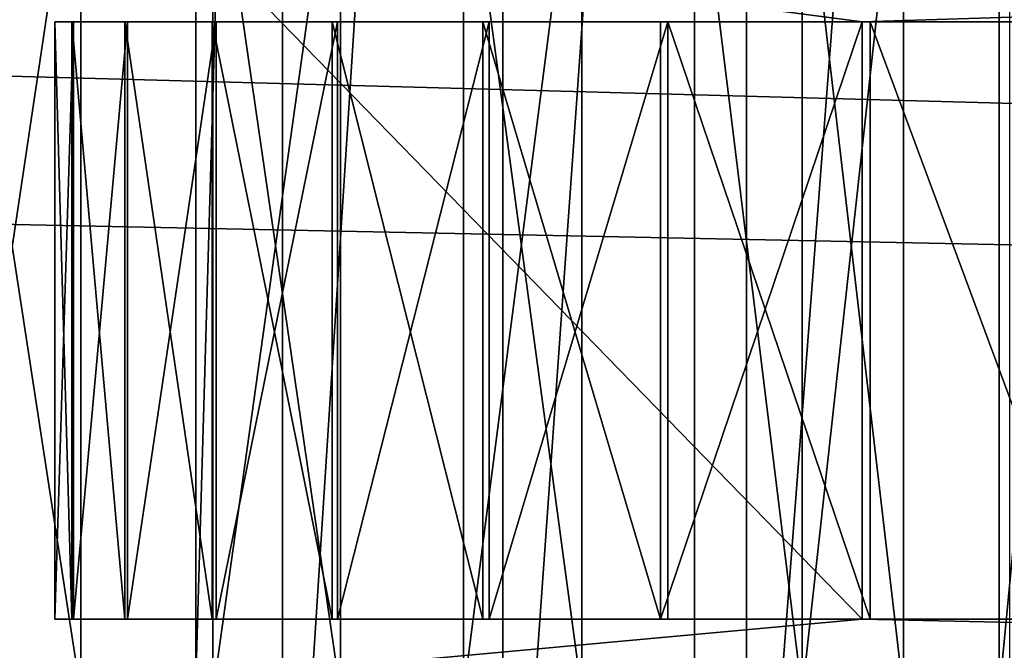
# Model space of a CAD drawing. Extents: x -340 to 340, y -36 to 33.
# Tile 138 of 252: x 237.22 to 240.51, y 20.69 to 22.8. Entities that reach past the tile are written whole.
import ezdxf

# ---------------------------------------------------------------- set-up
doc = ezdxf.new("R2010")
doc.units = 0
doc.header["$LTSCALE"] = 25.4
doc.layers.get('0').update_dxf_attribs({"color": 13, "linetype": 'CONTINUOUS'})

# ---------------------------------------------------------------- blocks, each defined once
blk = doc.blocks.new('OSLO-LED-60-7521-7517_STL')
at = {"color": 0}
for p, q in [((238.0967, 30.5473, 135.9823), (238.0967, 19.0473, 135.9823)), ((238.0967, 30.5473, 135.9823), (238.0967, 19.0473, 135.9823)), ((238.8343, 30.5473, 135.3355), (238.8343, 19.0473, 135.3355)), ((238.8343, 30.5473, 135.3355), (238.8343, 19.0473, 135.3355)), ((239.65, 30.5473, 134.7904), (239.65, 19.0473, 134.7904)), ((239.65, 30.5473, 134.7904), (239.65, 19.0473, 134.7904)), ((237.8071, 20.5932, 136.2886), (237.8071, 23.0913, 136.2886)), ((237.8071, 20.5932, 136.2886), (237.8071, 23.0913, 136.2886)), ((237.3966, 22.7973, 142.1469), (237.3342, 22.7973, 141.3019)), ((237.3342, 22.7973, 141.3019), (237.3342, 20.7973, 141.3019)), ((237.3342, 22.7973, 141.3019), (237.392, 22.7973, 140.4565)), ((237.3342, 22.7973, 141.3019), (237.3342, 20.7973, 141.3019)), ((237.3342, 22.7973, 141.3019), (237.392, 22.7973, 140.4565)), ((237.3966, 22.7973, 142.1469), (237.3342, 22.7973, 141.3019)), ((237.392, 22.7973, 140.4565), (237.392, 20.7973, 140.4565)), ((237.392, 22.7973, 140.4565), (237.5689, 22.7973, 139.6278)), ((237.392, 22.7973, 140.4565), (237.392, 20.7973, 140.4565)), ((237.392, 22.7973, 140.4565), (237.5689, 22.7973, 139.6278)), ((237.578, 22.7973, 142.9746), (237.3966, 22.7973, 142.1469)), ((237.3966, 22.7973, 142.1469), (237.3966, 20.7973, 142.1469)), ((237.3966, 22.7973, 142.1469), (237.3966, 20.7973, 142.1469)), ((237.578, 22.7973, 142.9746), (237.3966, 22.7973, 142.1469)), ((237.5689, 22.7973, 139.6278), (237.5689, 20.7973, 139.6278)), ((237.5689, 22.7973, 139.6278), (237.8613, 22.7973, 138.8325)), ((237.5689, 22.7973, 139.6278), (237.5689, 20.7973, 139.6278)), ((237.5689, 22.7973, 139.6278), (237.8613, 22.7973, 138.8325)), ((237.8747, 22.7973, 143.7683), (237.578, 22.7973, 142.9746)), ((237.578, 22.7973, 142.9746), (237.578, 20.7973, 142.9746)), ((237.578, 22.7973, 142.9746), (237.578, 20.7973, 142.9746)), ((237.8747, 22.7973, 143.7683), (237.578, 22.7973, 142.9746)), ((237.8613, 22.7973, 138.8325), (237.8613, 20.7973, 138.8325)), ((237.8613, 22.7973, 138.8325), (238.2633, 22.7973, 138.0866)), ((237.8613, 22.7973, 138.8325), (237.8613, 20.7973, 138.8325)), ((237.8613, 22.7973, 138.8325), (238.2633, 22.7973, 138.0866)), ((238.2808, 22.7973, 144.512), (237.8747, 22.7973, 143.7683)), ((237.8747, 22.7973, 143.7683), (237.8747, 20.7973, 143.7683)), ((237.8747, 22.7973, 143.7683), (237.8747, 20.7973, 143.7683)), ((238.2808, 22.7973, 144.512), (237.8747, 22.7973, 143.7683)), ((238.2633, 22.7973, 138.0866), (238.2633, 20.7973, 138.0866)), ((238.2633, 22.7973, 138.0866), (238.7669, 22.7973, 137.4051)), ((238.2633, 22.7973, 138.0866), (238.2633, 20.7973, 138.0866)), ((238.2633, 22.7973, 138.0866), (238.7669, 22.7973, 137.4051)), ((238.788, 22.7973, 145.1908), (238.2808, 22.7973, 144.512)), ((238.2808, 22.7973, 144.512), (238.2808, 20.7973, 144.512)), ((238.2808, 22.7973, 144.512), (238.2808, 20.7973, 144.512)), ((238.788, 22.7973, 145.1908), (238.2808, 22.7973, 144.512)), ((238.7669, 22.7973, 137.4051), (238.7669, 20.7973, 137.4051)), ((238.7669, 22.7973, 137.4051), (239.3618, 22.7973, 136.8017)), ((238.7669, 22.7973, 137.4051), (238.7669, 20.7973, 137.4051)), ((238.7669, 22.7973, 137.4051), (239.3618, 22.7973, 136.8017)), ((239.3863, 22.7973, 145.7909), (238.788, 22.7973, 145.1908)), ((238.788, 22.7973, 145.1908), (238.788, 20.7973, 145.1908)), ((238.788, 22.7973, 145.1908), (238.788, 20.7973, 145.1908)), ((239.3863, 22.7973, 145.7909), (238.788, 22.7973, 145.1908)), ((239.3618, 22.7973, 136.8017), (239.3618, 20.7973, 136.8017)), ((239.3618, 22.7973, 136.8017), (240.0361, 22.7973, 136.2886)), ((239.3618, 22.7973, 136.8017), (239.3618, 20.7973, 136.8017)), ((239.3618, 22.7973, 136.8017), (240.0361, 22.7973, 136.2886)), ((240.0634, 22.7973, 146.3003), (239.3863, 22.7973, 145.7909)), ((239.3863, 22.7973, 145.7909), (239.3863, 20.7973, 145.7909)), ((239.3863, 22.7973, 145.7909), (239.3863, 20.7973, 145.7909)), ((240.0634, 22.7973, 146.3003), (239.3863, 22.7973, 145.7909)), ((240.0361, 22.7973, 136.2886), (240.0361, 20.7973, 136.2886)), ((240.0361, 22.7973, 136.2886), (246.5755, 22.7973, 136.2886)), ((240.0361, 22.7973, 136.2886), (240.0361, 20.7973, 136.2886)), ((240.0361, 22.7973, 136.2886), (246.5755, 22.7973, 136.2886)), ((240.8058, 22.7973, 146.7088), (240.0634, 22.7973, 146.3003)), ((240.0634, 22.7973, 146.3003), (240.0634, 20.7973, 146.3003)), ((240.0634, 22.7973, 146.3003), (240.0634, 20.7973, 146.3003)), ((240.8058, 22.7973, 146.7088), (240.0634, 22.7973, 146.3003)), ((237.3342, 20.7973, 141.3019), (237.3966, 20.7973, 142.1469)), ((237.392, 20.7973, 140.4565), (237.3342, 20.7973, 141.3019)), ((237.3342, 20.7973, 141.3019), (237.3966, 20.7973, 142.1469)), ((237.392, 20.7973, 140.4565), (237.3342, 20.7973, 141.3019)), ((237.5689, 20.7973, 139.6278), (237.392, 20.7973, 140.4565)), ((237.5689, 20.7973, 139.6278), (237.392, 20.7973, 140.4565)), ((237.3966, 20.7973, 142.1469), (237.578, 20.7973, 142.9746)), ((237.3966, 20.7973, 142.1469), (237.578, 20.7973, 142.9746)), ((237.8613, 20.7973, 138.8325), (237.5689, 20.7973, 139.6278)), ((237.8613, 20.7973, 138.8325), (237.5689, 20.7973, 139.6278)), ((237.578, 20.7973, 142.9746), (237.8747, 20.7973, 143.7683)), ((237.578, 20.7973, 142.9746), (237.8747, 20.7973, 143.7683)), ((238.2633, 20.7973, 138.0866), (237.8613, 20.7973, 138.8325)), ((238.2633, 20.7973, 138.0866), (237.8613, 20.7973, 138.8325)), ((237.8747, 20.7973, 143.7683), (238.2808, 20.7973, 144.512)), ((237.8747, 20.7973, 143.7683), (238.2808, 20.7973, 144.512)), ((238.7669, 20.7973, 137.4051), (238.2633, 20.7973, 138.0866)), ((238.7669, 20.7973, 137.4051), (238.2633, 20.7973, 138.0866)), ((238.2808, 20.7973, 144.512), (238.788, 20.7973, 145.1908)), ((238.2808, 20.7973, 144.512), (238.788, 20.7973, 145.1908)), ((239.3618, 20.7973, 136.8017), (238.7669, 20.7973, 137.4051)), ((239.3618, 20.7973, 136.8017), (238.7669, 20.7973, 137.4051)), ((238.788, 20.7973, 145.1908), (239.3863, 20.7973, 145.7909)), ((238.788, 20.7973, 145.1908), (239.3863, 20.7973, 145.7909)), ((240.0361, 20.7973, 136.2886), (239.3618, 20.7973, 136.8017)), ((240.0361, 20.7973, 136.2886), (239.3618, 20.7973, 136.8017)), ((239.3863, 20.7973, 145.7909), (240.0634, 20.7973, 146.3003)), ((239.3863, 20.7973, 145.7909), (240.0634, 20.7973, 146.3003)), ((246.5755, 20.7973, 136.2886), (240.0361, 20.7973, 136.2886)), ((246.5755, 20.7973, 136.2886), (240.0361, 20.7973, 136.2886)), ((240.0634, 20.7973, 146.3003), (240.8058, 20.7973, 146.7088)), ((240.0634, 20.7973, 146.3003), (240.8058, 20.7973, 146.7088))]:
    blk.add_line(p, q, dxfattribs=at)
at = {"color": 33}
for p, q in [((237.4219, 26.5473, 19.4885), (237.4219, 20.5473, 19.4885)), ((237.4219, 26.5473, 19.4885), (237.4219, 20.5473, 19.4885)), ((237.8634, 26.5473, 2.3479), (237.8634, 20.5473, 2.3479)), ((237.8634, 26.5473, 2.3479), (237.8634, 20.5473, 2.3479)), ((238.2907, 26.5473, 18.9359), (238.2907, 20.5473, 18.9359)), ((238.2907, 26.5473, 18.9359), (238.2907, 20.5473, 18.9359)), ((238.7025, 26.5473, 2.9444), (238.7025, 20.5473, 2.9444)), ((238.7025, 26.5473, 2.9444), (238.7025, 20.5473, 2.9444)), ((239.098, 26.5473, 18.2969), (239.098, 20.5473, 18.2969)), ((239.098, 26.5473, 18.2969), (239.098, 20.5473, 18.2969)), ((239.4759, 26.5473, 3.6241), (239.4759, 20.5473, 3.6241)), ((239.4759, 26.5473, 3.6241), (239.4759, 20.5473, 3.6241)), ((239.8353, 26.5473, 17.5783), (239.8353, 20.5473, 17.5783)), ((239.8353, 26.5473, 17.5783), (239.8353, 20.5473, 17.5783)), ((240.1752, 26.5473, 4.3797), (240.1752, 20.5473, 4.3797)), ((240.1752, 26.5473, 4.3797), (240.1752, 20.5473, 4.3797)), ((240.4948, 26.5473, 16.7877), (240.4948, 20.5473, 16.7877)), ((240.4948, 26.5473, 16.7877), (240.4948, 20.5473, 16.7877))]:
    blk.add_line(p, q, dxfattribs=at)
at = {"color": 7}
mesh = blk.add_polyface(dxfattribs=at)
corners = [(309.1929, 33.2473, 172.6856), (-307.3929, 20.6473, 172.6856), (-307.3929, 33.2473, 172.6856), (309.1929, 20.6473, 172.6856)]
mesh.append_faces([[corners[k] for k in face] for face in [(0, 1, 2), (1, 0, 3)]], dxfattribs={"vtx0": -1, "color": 7})
mesh = blk.add_polyface(dxfattribs=at)
corners = [(309.1929, 20.6473, 173.4856), (-307.3929, 33.2473, 173.4856), (-307.3929, 20.6473, 173.4856), (309.1929, 33.2473, 173.4856)]
mesh.append_faces([[corners[k] for k in face] for face in [(0, 1, 2), (1, 0, 3)]], dxfattribs={"vtx0": -1, "color": 7})
mesh = blk.add_polyface(dxfattribs=at)
corners = [(309.1929, 20.6473, 132.6856), (-307.3929, 33.2473, 132.6856), (-307.3929, 20.6473, 132.6856), (234.1929, 22.6973, 132.6856), (232.0679, 23.2667, 132.6856), (230.5123, 24.8223, 132.6856), (229.9429, 26.9473, 132.6856), (236.3179, 23.2667, 132.6856), (237.8735, 24.8223, 132.6856), (238.4429, 26.9473, 132.6856), (234.1929, 31.1973, 132.6856), (309.1929, 33.2473, 132.6856), (232.0679, 30.6279, 132.6856), (230.5123, 29.0723, 132.6856), (236.3179, 30.6279, 132.6856), (237.8735, 29.0723, 132.6856)]
mesh.append_faces([[corners[k] for k in face] for face in [(0, 1, 2)]], dxfattribs={"vtx0": -1, "color": 7})
mesh.append_faces([[corners[k] for k in face] for face in [(3, 0, 7), (7, 0, 8), (8, 0, 9), (1, 10, 11), (10, 1, 12), (12, 1, 13), (13, 1, 6), (11, 9, 0)]], dxfattribs={"vtx0": -1, "vtx1": -1, "color": 7})
mesh.append_faces([[corners[k] for k in face] for face in [(1, 0, 3)]], dxfattribs={"vtx0": -1, "vtx1": -1, "vtx2": -1, "color": 7})
mesh.append_faces([[corners[k] for k in face] for face in [(1, 3, 4), (1, 4, 5), (1, 5, 6), (11, 10, 14), (11, 14, 15), (11, 15, 9)]], dxfattribs={"vtx0": -1, "vtx2": -1, "color": 7})
mesh = blk.add_polyface(dxfattribs=at)
corners = [(309.1929, 33.2473, 131.8856), (-307.3929, 20.6473, 131.8856), (-307.3929, 33.2473, 131.8856), (234.1929, 31.1973, 131.8856), (232.0679, 30.6279, 131.8856), (230.5123, 29.0723, 131.8856), (229.9429, 26.9473, 131.8856), (236.3179, 30.6279, 131.8856), (237.8735, 29.0723, 131.8856), (238.4429, 26.9473, 131.8856), (234.1929, 22.6973, 131.8856), (309.1929, 20.6473, 131.8856), (232.0679, 23.2667, 131.8856), (230.5123, 24.8223, 131.8856), (236.3179, 23.2667, 131.8856), (237.8735, 24.8223, 131.8856)]
mesh.append_faces([[corners[k] for k in face] for face in [(0, 1, 2)]], dxfattribs={"vtx0": -1, "color": 7})
mesh.append_faces([[corners[k] for k in face] for face in [(3, 0, 7), (7, 0, 8), (8, 0, 9), (1, 10, 11), (10, 1, 12), (12, 1, 13), (13, 1, 6), (11, 9, 0)]], dxfattribs={"vtx0": -1, "vtx1": -1, "color": 7})
mesh.append_faces([[corners[k] for k in face] for face in [(1, 0, 3)]], dxfattribs={"vtx0": -1, "vtx1": -1, "vtx2": -1, "color": 7})
mesh.append_faces([[corners[k] for k in face] for face in [(1, 3, 4), (1, 4, 5), (1, 5, 6), (11, 10, 14), (11, 14, 15), (11, 15, 9)]], dxfattribs={"vtx0": -1, "vtx2": -1, "color": 7})
at = {"color": 0}
mesh = blk.add_polyface(dxfattribs=at)
corners = [(237.8071, 20.5932, 136.2886), (238.0967, 30.5473, 135.9823), (238.0967, 19.0473, 135.9823), (237.8071, 23.0913, 136.2886)]
mesh.append_faces([[corners[k] for k in face] for face in [(0, 1, 2), (1, 0, 3)]], dxfattribs={"vtx0": -1, "color": 0})
mesh = blk.add_polyface(dxfattribs=at)
corners = [(238.8343, 30.5473, 135.3355), (238.0967, 19.0473, 135.9823), (238.0967, 30.5473, 135.9823), (238.8343, 19.0473, 135.3355)]
mesh.append_faces([[corners[k] for k in face] for face in [(0, 1, 2), (1, 0, 3)]], dxfattribs={"vtx0": -1, "color": 0})
mesh = blk.add_polyface(dxfattribs=at)
corners = [(239.65, 30.5473, 134.7904), (238.8343, 19.0473, 135.3355), (238.8343, 30.5473, 135.3355), (239.65, 19.0473, 134.7904)]
mesh.append_faces([[corners[k] for k in face] for face in [(0, 1, 2), (1, 0, 3)]], dxfattribs={"vtx0": -1, "color": 0})
mesh = blk.add_polyface(dxfattribs=at)
corners = [(240.5299, 30.5473, 134.3565), (239.65, 19.0473, 134.7904), (239.65, 30.5473, 134.7904), (240.5299, 19.0473, 134.3565)]
mesh.append_faces([[corners[k] for k in face] for face in [(0, 1, 2), (1, 0, 3)]], dxfattribs={"vtx0": -1, "color": 0})
at = {"color": 33}
mesh = blk.add_polyface(dxfattribs=at)
corners = [(237.4219, 20.5473, 19.4885), (236.501, 26.5473, 19.9488), (236.501, 20.5473, 19.9488), (237.4219, 26.5473, 19.4885)]
mesh.append_faces([[corners[k] for k in face] for face in [(0, 1, 2), (1, 0, 3)]], dxfattribs={"vtx0": -1, "color": 33})
mesh = blk.add_polyface(dxfattribs=at)
corners = [(237.8634, 26.5473, 2.3479), (236.9674, 20.5473, 1.8407), (236.9674, 26.5473, 1.8407), (237.8634, 20.5473, 2.3479)]
mesh.append_faces([[corners[k] for k in face] for face in [(0, 1, 2), (1, 0, 3)]], dxfattribs={"vtx0": -1, "color": 33})
mesh = blk.add_polyface(dxfattribs=at)
corners = [(238.2907, 20.5473, 18.9359), (237.4219, 26.5473, 19.4885), (237.4219, 20.5473, 19.4885), (238.2907, 26.5473, 18.9359)]
mesh.append_faces([[corners[k] for k in face] for face in [(0, 1, 2), (1, 0, 3)]], dxfattribs={"vtx0": -1, "color": 33})
mesh = blk.add_polyface(dxfattribs=at)
corners = [(238.7025, 26.5473, 2.9444), (237.8634, 20.5473, 2.3479), (237.8634, 26.5473, 2.3479), (238.7025, 20.5473, 2.9444)]
mesh.append_faces([[corners[k] for k in face] for face in [(0, 1, 2), (1, 0, 3)]], dxfattribs={"vtx0": -1, "color": 33})
mesh = blk.add_polyface(dxfattribs=at)
corners = [(239.098, 20.5473, 18.2969), (238.2907, 26.5473, 18.9359), (238.2907, 20.5473, 18.9359), (239.098, 26.5473, 18.2969)]
mesh.append_faces([[corners[k] for k in face] for face in [(0, 1, 2), (1, 0, 3)]], dxfattribs={"vtx0": -1, "color": 33})
mesh = blk.add_polyface(dxfattribs=at)
corners = [(239.4759, 26.5473, 3.6241), (238.7025, 20.5473, 2.9444), (238.7025, 26.5473, 2.9444), (239.4759, 20.5473, 3.6241)]
mesh.append_faces([[corners[k] for k in face] for face in [(0, 1, 2), (1, 0, 3)]], dxfattribs={"vtx0": -1, "color": 33})
mesh = blk.add_polyface(dxfattribs=at)
corners = [(239.8353, 20.5473, 17.5783), (239.098, 26.5473, 18.2969), (239.098, 20.5473, 18.2969), (239.8353, 26.5473, 17.5783)]
mesh.append_faces([[corners[k] for k in face] for face in [(0, 1, 2), (1, 0, 3)]], dxfattribs={"vtx0": -1, "color": 33})
mesh = blk.add_polyface(dxfattribs=at)
corners = [(239.4759, 26.5473, 3.6241), (240.1752, 20.5473, 4.3797), (239.4759, 20.5473, 3.6241), (240.1752, 26.5473, 4.3797)]
mesh.append_faces([[corners[k] for k in face] for face in [(0, 1, 2), (1, 0, 3)]], dxfattribs={"vtx0": -1, "color": 33})
mesh = blk.add_polyface(dxfattribs=at)
corners = [(240.4948, 26.5473, 16.7877), (239.8353, 20.5473, 17.5783), (240.4948, 20.5473, 16.7877), (239.8353, 26.5473, 17.5783)]
mesh.append_faces([[corners[k] for k in face] for face in [(0, 1, 2), (1, 0, 3)]], dxfattribs={"vtx0": -1, "color": 33})
mesh = blk.add_polyface(dxfattribs=at)
corners = [(240.1752, 26.5473, 4.3797), (240.7932, 20.5473, 5.2032), (240.1752, 20.5473, 4.3797), (240.7932, 26.5473, 5.2032)]
mesh.append_faces([[corners[k] for k in face] for face in [(0, 1, 2), (1, 0, 3)]], dxfattribs={"vtx0": -1, "color": 33})
mesh = blk.add_polyface(dxfattribs=at)
corners = [(241.0696, 26.5473, 15.9335), (240.4948, 20.5473, 16.7877), (241.0696, 20.5473, 15.9335), (240.4948, 26.5473, 16.7877)]
mesh.append_faces([[corners[k] for k in face] for face in [(0, 1, 2), (1, 0, 3)]], dxfattribs={"vtx0": -1, "color": 33})
at = {"color": 0}
mesh = blk.add_polyface(dxfattribs=at)
corners = [(237.8071, 20.5932, 136.2886), (240.0361, 20.7973, 136.2886), (237.8071, 23.0913, 136.2886), (249.4, 20.5932, 136.2886), (246.5755, 20.7973, 136.2886), (246.5755, 22.7973, 136.2886), (240.0361, 22.7973, 136.2886), (249.4, 23.0913, 136.2886)]
mesh.append_faces([[corners[k] for k in face] for face in [(0, 1, 2), (1, 3, 4), (4, 3, 5), (2, 6, 7), (6, 2, 1), (7, 5, 3)]], dxfattribs={"vtx0": -1, "vtx1": -1, "color": 0})
mesh.append_faces([[corners[k] for k in face] for face in [(1, 0, 3), (7, 6, 5)]], dxfattribs={"vtx0": -1, "vtx2": -1, "color": 0})
mesh = blk.add_polyface(dxfattribs=at)
corners = [(237.3966, 22.7973, 142.1469), (237.3342, 20.7973, 141.3019), (237.3966, 20.7973, 142.1469), (237.3342, 22.7973, 141.3019)]
mesh.append_faces([[corners[k] for k in face] for face in [(0, 1, 2), (1, 0, 3)]], dxfattribs={"vtx0": -1, "color": 0})
mesh = blk.add_polyface(dxfattribs=at)
corners = [(237.3342, 22.7973, 141.3019), (237.392, 20.7973, 140.4565), (237.3342, 20.7973, 141.3019), (237.392, 22.7973, 140.4565)]
mesh.append_faces([[corners[k] for k in face] for face in [(0, 1, 2), (1, 0, 3)]], dxfattribs={"vtx0": -1, "color": 0})
mesh = blk.add_polyface(dxfattribs=at)
corners = [(239.3618, 22.7973, 136.8017), (246.5755, 22.7973, 136.2886), (240.0361, 22.7973, 136.2886), (247.2498, 22.7973, 136.8017), (238.7669, 22.7973, 137.4051), (247.8448, 22.7973, 137.4051), (238.2633, 22.7973, 138.0866), (248.3483, 22.7973, 138.0866), (237.8613, 22.7973, 138.8325), (248.7503, 22.7973, 138.8325), (237.5689, 22.7973, 139.6278), (249.0427, 22.7973, 139.6278), (237.392, 22.7973, 140.4565), (249.2196, 22.7973, 140.4565), (237.3342, 22.7973, 141.3019), (249.2775, 22.7973, 141.3019), (237.3966, 22.7973, 142.1469), (249.215, 22.7973, 142.1469), (237.578, 22.7973, 142.9746), (249.0336, 22.7973, 142.9746), (237.8747, 22.7973, 143.7683), (248.7369, 22.7973, 143.7683), (238.2808, 22.7973, 144.512), (248.3308, 22.7973, 144.512), (238.788, 22.7973, 145.1908), (247.8236, 22.7973, 145.1908), (239.3863, 22.7973, 145.7909), (247.2254, 22.7973, 145.7909), (240.0634, 22.7973, 146.3003), (246.5482, 22.7973, 146.3003), (240.8058, 22.7973, 146.7088), (245.8058, 22.7973, 146.7088), (240.8058, 22.7973, 150.6715), (242.4948, 22.7973, 149.4096), (242.8832, 22.7973, 149.2323), (243.3058, 22.7973, 149.1715), (242.1722, 22.7973, 149.6892), (241.9414, 22.7973, 150.0484), (241.8211, 22.7973, 150.458), (241.8211, 22.7973, 150.885), (240.8685, 22.7973, 151.2278), (241.9414, 22.7973, 151.2946), (241.0534, 22.7973, 151.7562), (242.1722, 22.7973, 151.6538), (242.4948, 22.7973, 151.9334), (241.3512, 22.7973, 152.2302), (242.8832, 22.7973, 152.1107), (243.3058, 22.7973, 152.1715), (244.1168, 22.7973, 149.4096), (245.8058, 22.7973, 150.6715), (243.7284, 22.7973, 149.2323), (244.4394, 22.7973, 149.6892), (244.6703, 22.7973, 150.0484), (244.7905, 22.7973, 150.458), (244.7905, 22.7973, 150.885), (245.7431, 22.7973, 151.2278), (244.6703, 22.7973, 151.2946), (245.5582, 22.7973, 151.7562), (244.4394, 22.7973, 151.6538), (244.1168, 22.7973, 151.9334), (245.2604, 22.7973, 152.2302), (243.7284, 22.7973, 152.1107), (241.7471, 22.7973, 152.6261), (244.8645, 22.7973, 152.6261), (242.2211, 22.7973, 152.9239), (244.3905, 22.7973, 152.9239), (242.7495, 22.7973, 153.1088), (243.8621, 22.7973, 153.1088), (243.3058, 22.7973, 153.1715)]
mesh.append_faces([[corners[k] for k in face] for face in [(0, 1, 2), (67, 66, 68)]], dxfattribs={"vtx0": -1, "color": 0})
mesh.append_faces([[corners[k] for k in face] for face in [(1, 0, 3), (3, 4, 5), (5, 6, 7), (7, 8, 9), (9, 10, 11), (11, 12, 13), (13, 14, 15), (15, 16, 17), (17, 18, 19), (19, 20, 21), (21, 22, 23), (23, 24, 25), (25, 26, 27), (27, 28, 29), (29, 30, 31), (33, 32, 36), (36, 32, 37), (37, 32, 38), (38, 32, 39), (39, 40, 41), (41, 42, 43), (43, 42, 44), (44, 45, 46), (46, 45, 47), (31, 48, 49), (48, 31, 50), (50, 31, 35), (49, 54, 55), (55, 56, 57), (57, 59, 60), (60, 62, 63), (63, 64, 65), (65, 66, 67)]], dxfattribs={"vtx0": -1, "vtx1": -1, "color": 0})
mesh.append_faces([[corners[k] for k in face] for face in [(31, 32, 33), (60, 47, 45)]], dxfattribs={"vtx0": -1, "vtx1": -1, "vtx2": -1, "color": 0})
mesh.append_faces([[corners[k] for k in face] for face in [(3, 0, 4), (5, 4, 6), (7, 6, 8), (9, 8, 10), (11, 10, 12), (13, 12, 14), (15, 14, 16), (17, 16, 18), (19, 18, 20), (21, 20, 22), (23, 22, 24), (25, 24, 26), (27, 26, 28), (29, 28, 30), (31, 30, 32), (31, 33, 34), (31, 34, 35), (39, 32, 40), (41, 40, 42), (44, 42, 45), (49, 48, 51), (49, 51, 52), (49, 52, 53), (49, 53, 54), (55, 54, 56), (57, 56, 58), (57, 58, 59), (60, 59, 61), (60, 61, 47), (60, 45, 62), (63, 62, 64), (65, 64, 66)]], dxfattribs={"vtx0": -1, "vtx2": -1, "color": 0})
mesh = blk.add_polyface(dxfattribs=at)
corners = [(237.392, 22.7973, 140.4565), (237.5689, 20.7973, 139.6278), (237.392, 20.7973, 140.4565), (237.5689, 22.7973, 139.6278)]
mesh.append_faces([[corners[k] for k in face] for face in [(0, 1, 2), (1, 0, 3)]], dxfattribs={"vtx0": -1, "color": 0})
mesh = blk.add_polyface(dxfattribs=at)
corners = [(237.578, 22.7973, 142.9746), (237.3966, 20.7973, 142.1469), (237.578, 20.7973, 142.9746), (237.3966, 22.7973, 142.1469)]
mesh.append_faces([[corners[k] for k in face] for face in [(0, 1, 2), (1, 0, 3)]], dxfattribs={"vtx0": -1, "color": 0})
mesh = blk.add_polyface(dxfattribs=at)
corners = [(237.5689, 22.7973, 139.6278), (237.8613, 20.7973, 138.8325), (237.5689, 20.7973, 139.6278), (237.8613, 22.7973, 138.8325)]
mesh.append_faces([[corners[k] for k in face] for face in [(0, 1, 2), (1, 0, 3)]], dxfattribs={"vtx0": -1, "color": 0})
mesh = blk.add_polyface(dxfattribs=at)
corners = [(237.8747, 22.7973, 143.7683), (237.578, 20.7973, 142.9746), (237.8747, 20.7973, 143.7683), (237.578, 22.7973, 142.9746)]
mesh.append_faces([[corners[k] for k in face] for face in [(0, 1, 2), (1, 0, 3)]], dxfattribs={"vtx0": -1, "color": 0})
mesh = blk.add_polyface(dxfattribs=at)
corners = [(237.8613, 22.7973, 138.8325), (238.2633, 20.7973, 138.0866), (237.8613, 20.7973, 138.8325), (238.2633, 22.7973, 138.0866)]
mesh.append_faces([[corners[k] for k in face] for face in [(0, 1, 2), (1, 0, 3)]], dxfattribs={"vtx0": -1, "color": 0})
mesh = blk.add_polyface(dxfattribs=at)
corners = [(238.2808, 22.7973, 144.512), (237.8747, 20.7973, 143.7683), (238.2808, 20.7973, 144.512), (237.8747, 22.7973, 143.7683)]
mesh.append_faces([[corners[k] for k in face] for face in [(0, 1, 2), (1, 0, 3)]], dxfattribs={"vtx0": -1, "color": 0})
mesh = blk.add_polyface(dxfattribs=at)
corners = [(238.2633, 22.7973, 138.0866), (238.7669, 20.7973, 137.4051), (238.2633, 20.7973, 138.0866), (238.7669, 22.7973, 137.4051)]
mesh.append_faces([[corners[k] for k in face] for face in [(0, 1, 2), (1, 0, 3)]], dxfattribs={"vtx0": -1, "color": 0})
mesh = blk.add_polyface(dxfattribs=at)
corners = [(238.788, 22.7973, 145.1908), (238.2808, 20.7973, 144.512), (238.788, 20.7973, 145.1908), (238.2808, 22.7973, 144.512)]
mesh.append_faces([[corners[k] for k in face] for face in [(0, 1, 2), (1, 0, 3)]], dxfattribs={"vtx0": -1, "color": 0})
mesh = blk.add_polyface(dxfattribs=at)
corners = [(238.7669, 22.7973, 137.4051), (239.3618, 20.7973, 136.8017), (238.7669, 20.7973, 137.4051), (239.3618, 22.7973, 136.8017)]
mesh.append_faces([[corners[k] for k in face] for face in [(0, 1, 2), (1, 0, 3)]], dxfattribs={"vtx0": -1, "color": 0})
mesh = blk.add_polyface(dxfattribs=at)
corners = [(239.3863, 22.7973, 145.7909), (238.788, 20.7973, 145.1908), (239.3863, 20.7973, 145.7909), (238.788, 22.7973, 145.1908)]
mesh.append_faces([[corners[k] for k in face] for face in [(0, 1, 2), (1, 0, 3)]], dxfattribs={"vtx0": -1, "color": 0})
mesh = blk.add_polyface(dxfattribs=at)
corners = [(240.0361, 22.7973, 136.2886), (239.3618, 20.7973, 136.8017), (239.3618, 22.7973, 136.8017), (240.0361, 20.7973, 136.2886)]
mesh.append_faces([[corners[k] for k in face] for face in [(0, 1, 2), (1, 0, 3)]], dxfattribs={"vtx0": -1, "color": 0})
mesh = blk.add_polyface(dxfattribs=at)
corners = [(240.0634, 20.7973, 146.3003), (239.3863, 22.7973, 145.7909), (239.3863, 20.7973, 145.7909), (240.0634, 22.7973, 146.3003)]
mesh.append_faces([[corners[k] for k in face] for face in [(0, 1, 2), (1, 0, 3)]], dxfattribs={"vtx0": -1, "color": 0})
mesh = blk.add_polyface(dxfattribs=at)
corners = [(240.8058, 20.7973, 146.7088), (240.0634, 22.7973, 146.3003), (240.0634, 20.7973, 146.3003), (240.8058, 22.7973, 146.7088)]
mesh.append_faces([[corners[k] for k in face] for face in [(0, 1, 2), (1, 0, 3)]], dxfattribs={"vtx0": -1, "color": 0})
mesh = blk.add_polyface(dxfattribs=at)
corners = [(247.2498, 20.7973, 136.8017), (240.0361, 20.7973, 136.2886), (246.5755, 20.7973, 136.2886), (239.3618, 20.7973, 136.8017), (247.8448, 20.7973, 137.4051), (238.7669, 20.7973, 137.4051), (248.3483, 20.7973, 138.0866), (238.2633, 20.7973, 138.0866), (248.7503, 20.7973, 138.8325), (237.8613, 20.7973, 138.8325), (249.0427, 20.7973, 139.6278), (237.5689, 20.7973, 139.6278), (249.2196, 20.7973, 140.4565), (237.392, 20.7973, 140.4565), (249.2775, 20.7973, 141.3019), (237.3342, 20.7973, 141.3019), (249.215, 20.7973, 142.1469), (237.3966, 20.7973, 142.1469), (249.0336, 20.7973, 142.9746), (237.578, 20.7973, 142.9746), (248.7369, 20.7973, 143.7683), (237.8747, 20.7973, 143.7683), (248.3308, 20.7973, 144.512), (238.2808, 20.7973, 144.512), (247.8236, 20.7973, 145.1908), (238.788, 20.7973, 145.1908), (247.2254, 20.7973, 145.7909), (239.3863, 20.7973, 145.7909), (246.5482, 20.7973, 146.3003), (240.0634, 20.7973, 146.3003), (245.8058, 20.7973, 146.7088), (240.8058, 20.7973, 146.7088), (245.8058, 20.7973, 150.6715), (244.1168, 20.7973, 149.4096), (243.7284, 20.7973, 149.2323), (243.3058, 20.7973, 149.1715), (244.4394, 20.7973, 149.6892), (244.6703, 20.7973, 150.0484), (244.7905, 20.7973, 150.458), (244.7905, 20.7973, 150.885), (245.7431, 20.7973, 151.2278), (244.6703, 20.7973, 151.2946), (245.5582, 20.7973, 151.7562), (244.4394, 20.7973, 151.6538), (244.1168, 20.7973, 151.9334), (245.2604, 20.7973, 152.2302), (243.7284, 20.7973, 152.1107), (243.3058, 20.7973, 152.1715), (242.4948, 20.7973, 149.4096), (240.8058, 20.7973, 150.6715), (242.8832, 20.7973, 149.2323), (242.1722, 20.7973, 149.6892), (241.9414, 20.7973, 150.0484), (241.8211, 20.7973, 150.458), (241.8211, 20.7973, 150.885), (240.8685, 20.7973, 151.2278), (241.9414, 20.7973, 151.2946), (241.0534, 20.7973, 151.7562), (242.1722, 20.7973, 151.6538), (242.4948, 20.7973, 151.9334), (241.3512, 20.7973, 152.2302), (242.8832, 20.7973, 152.1107), (244.8645, 20.7973, 152.6261), (241.7471, 20.7973, 152.6261), (244.3905, 20.7973, 152.9239), (242.2211, 20.7973, 152.9239), (243.8621, 20.7973, 153.1088), (242.7495, 20.7973, 153.1088), (243.3058, 20.7973, 153.1715)]
mesh.append_faces([[corners[k] for k in face] for face in [(0, 1, 2), (67, 66, 68)]], dxfattribs={"vtx0": -1, "color": 0})
mesh.append_faces([[corners[k] for k in face] for face in [(1, 0, 3), (3, 4, 5), (5, 6, 7), (7, 8, 9), (9, 10, 11), (11, 12, 13), (13, 14, 15), (15, 16, 17), (17, 18, 19), (19, 20, 21), (21, 22, 23), (23, 24, 25), (25, 26, 27), (27, 28, 29), (29, 30, 31), (33, 32, 36), (36, 32, 37), (37, 32, 38), (38, 32, 39), (39, 40, 41), (41, 42, 43), (43, 42, 44), (44, 45, 46), (46, 45, 47), (31, 48, 49), (48, 31, 50), (50, 31, 35), (49, 54, 55), (55, 56, 57), (57, 59, 60), (60, 62, 63), (63, 64, 65), (65, 66, 67)]], dxfattribs={"vtx0": -1, "vtx1": -1, "color": 0})
mesh.append_faces([[corners[k] for k in face] for face in [(31, 32, 33), (60, 47, 45)]], dxfattribs={"vtx0": -1, "vtx1": -1, "vtx2": -1, "color": 0})
mesh.append_faces([[corners[k] for k in face] for face in [(3, 0, 4), (5, 4, 6), (7, 6, 8), (9, 8, 10), (11, 10, 12), (13, 12, 14), (15, 14, 16), (17, 16, 18), (19, 18, 20), (21, 20, 22), (23, 22, 24), (25, 24, 26), (27, 26, 28), (29, 28, 30), (31, 30, 32), (31, 33, 34), (31, 34, 35), (39, 32, 40), (41, 40, 42), (44, 42, 45), (49, 48, 51), (49, 51, 52), (49, 52, 53), (49, 53, 54), (55, 54, 56), (57, 56, 58), (57, 58, 59), (60, 59, 61), (60, 61, 47), (60, 45, 62), (63, 62, 64), (65, 64, 66)]], dxfattribs={"vtx0": -1, "vtx2": -1, "color": 0})

msp = doc.modelspace()

# ---------------------------------------------------------------- block references
at = {"color": 0}
msp.add_blockref('OSLO-LED-60-7521-7517_STL', (0, 0), dxfattribs=at)

doc.saveas('drawing.dxf')
